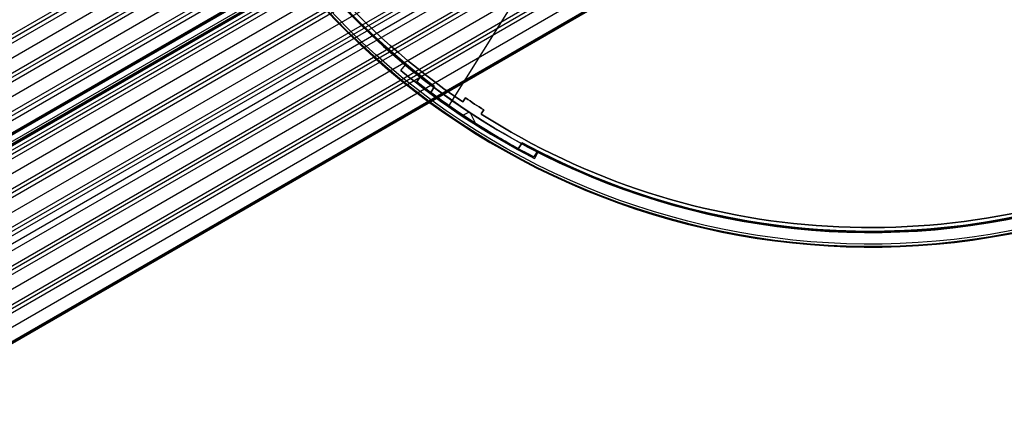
# Model space of a CAD drawing. Extents: x 12895 to 14339, y -6833 to -5581.
# Tile 3 of 79: x 13441 to 13644, y -6569 to -6487. Entities that reach past the tile are written whole.
import ezdxf

# ---------------------------------------------------------------- set-up
doc = ezdxf.new("R2010")
doc.units = 0
doc.layers.get('0').update_dxf_attribs({"linetype": 'CONTINUOUS'})
doc.layers.add('COLOR', color=7, linetype='CONTINUOUS')
doc.layers.add('LUZ', color=7, linetype='CONTINUOUS')

msp = doc.modelspace()

# ---------------------------------------------------------------- linework, layer by layer
for p, q in [((12927.02, -6786.32, 63.05), (13571.65, -6414.15, 63.05)), ((13572.12, -6414.77, 62.62), (12927.41, -6787, 62.62)), ((12927.79, -6787.67, 62.2), (13572.61, -6415.38, 62.2)), ((13574.34, -6417.46, 61.83), (12929.12, -6789.97, 61.83)), ((12930.45, -6792.27, 61.46), (13576.18, -6419.46, 61.46)), ((13576.76, -6420.03, 61.04), (12930.84, -6792.95, 61.04)), ((12931.23, -6793.62, 60.61), (13577.35, -6420.58, 60.61)), ((13579.39, -6422.48, 60.24), (12932.56, -6795.92, 60.24)), ((12933.89, -6798.23, 59.87), (13581.56, -6424.29, 59.87)), ((13582.25, -6424.79, 59.45), (12934.28, -6798.9, 59.45)), ((12934.67, -6799.57, 59.03), (13582.95, -6425.29, 59.03)), ((13584.81, -6426.83, 60.56), (12935.8, -6801.53, 60.56)), ((12935.88, -6801.68, 61.29), (13584.9, -6426.97, 61.29)), ((13585.35, -6426.97, 58.66), (12936, -6801.87, 58.66)), ((12935.97, -6801.83, 62.02), (13584.98, -6427.12, 62.02)), ((12935.97, -6801.83, 62.02), (13584.98, -6427.12, 62.02)), ((12936.57, -6802.87, 62.77), (13586, -6427.91, 62.77)), ((12936.77, -6803.22, 60.11), (13586.65, -6428.02, 60.11)), ((13586.74, -6428.16, 60.84), (12936.86, -6803.37, 60.84)), ((13586.82, -6428.31, 61.57), (12936.94, -6803.51, 61.57)), ((12936.94, -6803.51, 61.57), (13586.82, -6428.31, 61.57)), ((12937.33, -6804.18, 58.29), (13587.9, -6428.57, 58.29)), ((13588.72, -6428.99, 57.86), (12937.71, -6804.85, 57.86)), ((12938.1, -6805.52, 57.44), (13589.55, -6429.41, 57.44)), ((13592.39, -6430.84, 57.07), (12939.43, -6807.83, 57.07)), ((12940.76, -6810.13, 56.7), (13595.43, -6432.16, 56.7)), ((13596.41, -6432.49, 56.28), (12941.15, -6810.8, 56.28)), ((12941.54, -6811.47, 55.85), (13597.41, -6432.81, 55.85)), ((13600.84, -6433.9, 55.48), (12942.87, -6813.78, 55.48)), ((12944.2, -6816.08, 55.11), (13604.57, -6434.81, 55.11)), ((13605.8, -6435, 54.69), (12944.59, -6816.75, 54.69)), ((12944.97, -6817.43, 54.27), (13607.07, -6435.16, 54.27)), ((12945.67, -6818.62, 56), (13608.8, -6435.76, 56)), ((12948.41, -6823.38, 52.68), (13615.24, -6438.38, 52.68)), ((13616.57, -6440.69, 52.31), (12949.74, -6825.68, 52.31)), ((12951.07, -6827.98, 51.94), (13617.9, -6442.99, 51.94)), ((13596.35, -6444.43, 53.9), (12946.3, -6819.73, 53.9)), ((13618.29, -6443.66, 51.52), (12951.46, -6828.66, 51.52)), ((13618.68, -6444.33, 51.09), (12951.91, -6829.29, 51.09)), ((12947.63, -6822.03, 53.53), (13597.52, -6446.82, 53.53)), ((13598.51, -6447.14, 53.1), (12948.02, -6822.7, 53.1)), ((13619.95, -6446.53, 50.74), (12954.06, -6830.98, 50.74)), ((12959.58, -6830.72, 50.39), (13621.21, -6448.73, 50.39)), ((13621.3, -6448.88, 51.14), (12959.67, -6830.87, 51.14)), ((12959.75, -6831.02, 51.9), (13621.39, -6449.03, 51.9))]:
    msp.add_line(p, q)
at = {"layer": 'COLOR'}
for p, q in [((13519.75, -6497.74, -34.1), (13520.69, -6496.59, -34.1)), ((13519.75, -6497.74, -30.6), (13520.69, -6496.59, -30.6)), ((13519.75, -6497.74, -32.35), (13520.69, -6496.59, -32.35)), ((13519.75, -6497.74, -30.6), (13519.75, -6497.74, -34.1)), ((13520.22, -6497.17, -34.1), (13520.22, -6497.17, -30.6)), ((13520.69, -6496.59, -34.1), (13520.69, -6496.59, -30.6)), ((13532.52, -6504.24, -11.27), (13533.07, -6503.4, -10.84)), ((13532.52, -6504.24, -30.6), (13533.07, -6503.4, -30.6)), ((13533.07, -6503.4, -20.72), (13532.52, -6504.24, -20.72)), ((13532.8, -6503.82, -30.6), (13532.8, -6503.82, -11.06)), ((13533.07, -6503.4, -10.84), (13533.07, -6503.4, -30.6)), ((13532.52, -6504.24, -30.6), (13532.52, -6504.24, -11.27)), ((13534.94, -6504.65, -10.84), (13534.94, -6504.65, -30.6)), ((13536.83, -6505.88, -10.84), (13536.28, -6506.71, -11.27)), ((13536.83, -6505.88, -30.6), (13536.28, -6506.71, -30.6)), ((13536.28, -6506.71, -20.72), (13536.83, -6505.88, -20.72)), ((13536.83, -6505.88, -30.6), (13536.83, -6505.88, -10.84)), ((13533.83, -6506.32, -34.1), (13532.3, -6507.09, -34.1)), ((13533.02, -6507.56, -30.6), (13533.02, -6507.56, -34.1)), ((13535.3, -6509.03, -34.1), (13534, -6506.43, -34.1)), ((13536.28, -6506.71, -11.27), (13536.28, -6506.71, -30.6)), ((13536.55, -6506.29, -30.6), (13536.55, -6506.29, -11.06)), ((13547.97, -6514.56, -30.6), (13547.29, -6515.88, -30.6)), ((13547.97, -6514.56, -34.1), (13547.29, -6515.88, -34.1)), ((13547.29, -6515.88, -32.35), (13547.97, -6514.56, -32.35)), ((13547.29, -6515.88, -34.1), (13547.29, -6515.88, -30.6)), ((13547.63, -6515.22, -34.1), (13547.63, -6515.22, -30.6)), ((13547.97, -6514.56, -30.6), (13547.97, -6514.56, -34.1))]:
    msp.add_line(p, q, dxfattribs=at)
for centre, radius, start, end in [((13616.37, -6381.07, -11.46), 153, 206.6184, 26.6184), ((13616.37, -6381.07, -35.8), 153, 206.6184, 26.6184), ((13616.37, -6381.07, -23.63), 153, 206.6184, 26.6184), ((13616.37, -6381.07, -10.91), 152.83, 206.6184, 26.6184), ((13616.37, -6381.07, -35.8), 150, 206.6184, 26.6184), ((13616.37, -6381.07, -11.27), 149, 206.6184, 235.7532), ((13616.37, -6381.07, -30.6), 149, 206.6184, 235.7532), ((13616.37, -6381.07, -34.1), 151.48, 230.3684, 242.8684), ((13616.37, -6381.07, -10.84), 148, 235.7473, 237.4895), ((13616.37, -6381.07, -30.6), 148, 235.7473, 237.4895), ((13616.37, -6381.07, -11.27), 149, 237.4837, 295.7532), ((13616.37, -6381.07, -30.6), 149, 237.4837, 295.7532)]:
    msp.add_arc(centre, radius, start, end, dxfattribs=at)
at = {"layer": 'COLOR', "extrusion": (0, 0, -1)}
for centre, radius, start, end in [((-13616.37, -6381.07, 10.54), 152.39, 153.3816, 333.3816), ((-13616.37, -6381.07, 30.6), 150, 309.6316, 333.3816), ((-13616.37, -6381.07, 33.2), 150, 309.6316, 333.3816), ((-13616.37, -6381.07, 20.93), 149, 304.2468, 333.3816), ((-13616.37, -6381.07, 30.6), 151.48, 297.1316, 309.6316), ((-13616.37, -6381.07, 32.35), 151.48, 297.1316, 309.6316), ((-13616.37, -6381.07, 34.1), 150, 297.1316, 309.6316), ((-13616.37, -6381.07, 20.72), 148, 302.5105, 304.2527), ((-13616.37, -6381.07, 20.93), 149, 244.2468, 302.5163), ((-13616.37, -6381.07, 30.6), 150, 249.6316, 297.1316), ((-13616.37, -6381.07, 33.2), 150, 249.6316, 297.1316)]:
    msp.add_arc(centre, radius, start, end, dxfattribs=at)
at = {"layer": 'LUZ'}
for p, q in [((13689.72, -6248.79, -34.05), (13529.65, -6504.99, -34.05)), ((13689.72, -6248.79, -32.55), (13529.65, -6504.99, -32.55)), ((13523.85, -6498.88, -32.55), (13523.05, -6500.1, -32.55)), ((13523.05, -6500.1, -31.05), (13523.85, -6498.88, -31.05)), ((13523.85, -6498.88, -31.8), (13523.05, -6500.1, -31.8)), ((13523.45, -6499.49, -32.55), (13523.45, -6499.49, -31.05)), ((13523.85, -6498.88, -32.55), (13523.85, -6498.88, -31.05)), ((13523.05, -6500.1, -32.55), (13523.05, -6500.1, -31.05)), ((13525.9, -6502.28, -34.05), (13526.67, -6501.04, -34.05)), ((13525.9, -6502.28, -32.55), (13526.67, -6501.04, -32.55)), ((13526.67, -6501.04, -33.3), (13525.9, -6502.28, -33.3)), ((13526.29, -6501.66, -32.55), (13526.29, -6501.66, -34.05)), ((13526.67, -6501.04, -34.05), (13526.67, -6501.04, -32.55)), ((13525.9, -6502.28, -34.05), (13525.9, -6502.28, -32.55)), ((13533.21, -6507.41, -32.55), (13533.21, -6507.41, -31.05)), ((13536.23, -6509.34, -32.55), (13536.23, -6509.34, -34.05)), ((13543.93, -6513.85, -32.55), (13544.73, -6512.63, -32.55)), ((13544.73, -6512.63, -31.05), (13543.93, -6513.85, -31.05)), ((13543.93, -6513.85, -31.8), (13544.73, -6512.63, -31.8)), ((13543.93, -6513.85, -32.55), (13543.93, -6513.85, -31.05)), ((13544.33, -6513.24, -32.55), (13544.33, -6513.24, -31.05)), ((13544.73, -6512.63, -32.55), (13544.73, -6512.63, -31.05)), ((13547.87, -6514.29, -34.05), (13547.1, -6515.53, -34.05)), ((13547.87, -6514.29, -32.55), (13547.1, -6515.53, -32.55)), ((13547.87, -6514.29, -33.3), (13547.1, -6515.53, -33.3)), ((13547.1, -6515.53, -34.05), (13547.1, -6515.53, -32.55)), ((13547.49, -6514.91, -34.05), (13547.49, -6514.91, -32.55)), ((13547.87, -6514.29, -34.05), (13547.87, -6514.29, -32.55))]:
    msp.add_line(p, q, dxfattribs=at)
at = {"layer": 'LUZ', "extrusion": (0, 0, -1)}
for centre, radius, start, end in [((-13616.37, -6381.07, 34.05), 149.8, 306.784, 357.2108), ((-13616.37, -6381.07, 33.3), 149.8, 306.784, 357.2108), ((-13616.37, -6381.07, 31.05), 149.8, 308.142, 333.3555), ((-13616.37, -6381.07, 32.55), 149.8, 308.142, 333.3555), ((-13616.37, -6381.07, 32.55), 149.8, 306.784, 308.142), ((-13616.37, -6381.07, 31.05), 151.25, 298.6149, 308.0961), ((-13616.37, -6381.07, 34.05), 151.25, 297.2568, 306.738), ((-13616.37, -6381.07, 32.55), 151.25, 298.6149, 306.738), ((-13616.37, -6381.07, 33.3), 151.25, 297.2568, 306.738), ((-13616.37, -6381.07, 32.55), 151.25, 297.2568, 298.6149), ((-13616.37, -6381.07, 31.05), 149.8, 248.142, 298.5689), ((-13616.37, -6381.07, 34.05), 149.8, 246.784, 297.2108), ((-13616.37, -6381.07, 32.55), 149.8, 248.142, 297.2108), ((-13616.37, -6381.07, 33.3), 149.8, 246.784, 297.2108)]:
    msp.add_arc(centre, radius, start, end, dxfattribs=at)
at = {"layer": 'LUZ'}
for centre, radius, start, end in [((13616.37, -6381.07, -32.55), 149.8, 206.6445, 231.858), ((13616.37, -6381.07, -31.8), 149.8, 206.6445, 231.858), ((13616.37, -6381.07, -32.55), 151.25, 231.9039, 233.262), ((13616.37, -6381.07, -31.8), 151.25, 231.9039, 241.3851), ((13616.37, -6381.07, -32.55), 151.25, 233.262, 241.3851), ((13616.37, -6381.07, -32.55), 149.8, 241.4311, 242.7892), ((13616.37, -6381.07, -31.8), 149.8, 241.4311, 291.858), ((13616.37, -6381.07, -32.55), 149.8, 242.7892, 291.858)]:
    msp.add_arc(centre, radius, start, end, dxfattribs=at)

doc.saveas('drawing.dxf')
